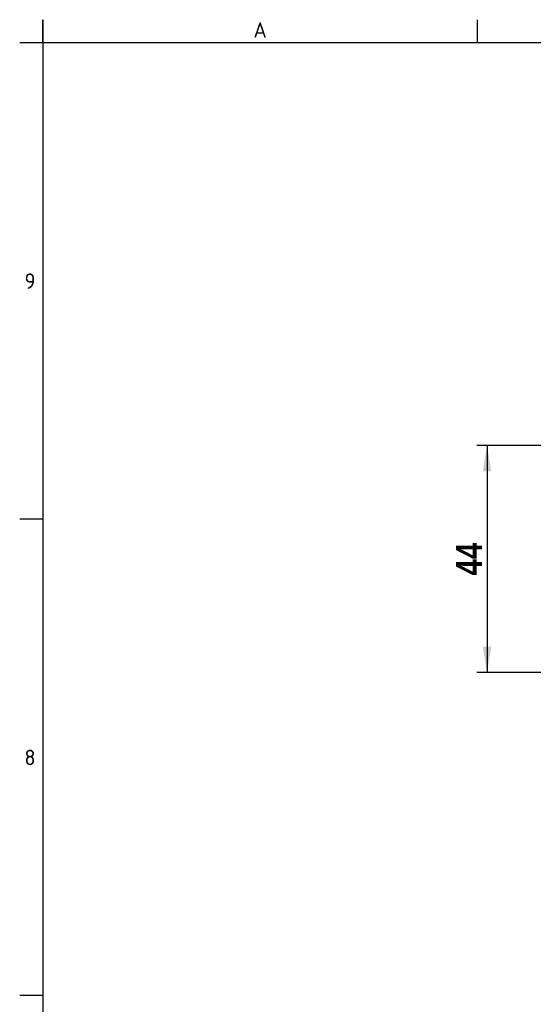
# Model space of a CAD drawing. Header units: millimetres. Extents: x 0 to 1188, y 0 to 840.
# Tile 4 of 21: x 0 to 100, y 650 to 840. Entities that reach past the tile are written whole.
import ezdxf
from ezdxf.enums import TextEntityAlignment as Align

# ---------------------------------------------------------------- set-up
doc = ezdxf.new("R2010")
doc.units = ezdxf.units.MM
doc.layers.add('Bordo', color=7, linetype='Continuous')
doc.styles.add('SEACAD_Arial_Narrow', font='ARIALN.TTF')
doc.styles.add('SEACAD_Arial_NarrowB', font='ARIALNB.TTF')
doc.dimstyles.new('ISO_Powersoft', dxfattribs={"dimtxt": 5, "dimasz": 5, "dimexe": 2, "dimexo": 2, "dimgap": 1, "dimtad": 1, "dimtxsty": 'SEACAD_Arial_Narrow', "dimblk1": '_SE_FILLED', "dimblk2": '_SE_FILLED', "dimsah": 1, "dimcen": 2.5, "dimadec": 1, "dimazin": 0, "dimtfac": 0.6, "dimtdec": 3, "dimtmove": 0, "dimatfit": 3, "dimfxl": 1, "dimtolj": 1, "dimarcsym": 0})

# ---------------------------------------------------------------- blocks, each defined once
blk = doc.blocks.new('DMBLK22')
at = {"layer": 'Bordo', "linetype": 'Continuous'}
for points in [[(90.27, 752.95), (91.93, 752.95), (91.1, 757.95)], [(90.27, 718.95), (91.1, 713.95), (91.93, 718.95)]]:
    blk.add_hatch(color=7, dxfattribs=at).paths.add_polyline_path(points)
at = {"layer": 'Bordo', "color": 7, "linetype": 'Continuous'}
for p, q in [((128.03, 757.95), (89.1, 757.95)), ((91.1, 757.95), (91.1, 713.95)), ((128.03, 713.95), (89.1, 713.95))]:
    blk.add_line(p, q, dxfattribs=at)
at = {"layer": 'Bordo', "color": 7, "linetype": 'Continuous', "style": 'SEACAD_Arial_NarrowB'}
blk.add_text('44', height=5, rotation=90, dxfattribs=at).set_placement((85.1, 732.76), align=Align.TOP_LEFT)
blk = doc.blocks.new('_SE_FILLED')
at = {"color": 0}
blk.add_line((0, 0), (-1, 0), dxfattribs=at)
blk.add_solid([(0, 0), (-1, -0.1665), (-1, 0.1665), (0, 0)], dxfattribs=at)
blk = doc.blocks.new('SE7')
at = {"layer": 'Bordo', "color": 7, "linetype": 'Continuous'}
for p, q in [((5, 840.5), (5, 836)), ((89.21, 840.5), (89.21, 836))]:
    blk.add_line(p, q, dxfattribs=at)
blk = doc.blocks.new('SE6')
at = {"layer": 'Bordo'}
blk.add_blockref('SE7', (0, 0), dxfattribs=at)
blk = doc.blocks.new('SE9')
at = {"layer": 'Bordo', "color": 7, "linetype": 'Continuous'}
for p, q in [((5, 836), (0.5, 836)), ((5, 743.67), (0.5, 743.67)), ((5, 651.33), (0.5, 651.33))]:
    blk.add_line(p, q, dxfattribs=at)
blk = doc.blocks.new('SE8')
at = {"layer": 'Bordo'}
blk.add_blockref('SE9', (0, 0), dxfattribs=at)
blk = doc.blocks.new('SE11')
at = {"layer": 'Bordo', "insert": (47.11, 838.51), "char_height": 3, "width": 84.2143, "attachment_point": 5}
blk.add_mtext('{\\fSolid Edge ISO|b1||i0||c0|p34;\\C7;\\H3.;\\W1.;A}', dxfattribs=at)
blk = doc.blocks.new('SE10')
at = {"layer": 'Bordo'}
blk.add_blockref('SE11', (0, 0), dxfattribs=at)
blk = doc.blocks.new('SE13')
at = {"layer": 'Bordo', "char_height": 3, "width": 4.9926, "attachment_point": 5}
for s, insert in [('{\\fSolid Edge ISO|b1||i0||c0|p34;\\C7;\\H3.;\\W1.;9}', (2.5, 789.83)), ('{\\fSolid Edge ISO|b1||i0||c0|p34;\\C7;\\H3.;\\W1.;8}', (2.5, 697.5))]:
    blk.add_mtext(s, dxfattribs=dict(at, insert=insert))
blk = doc.blocks.new('SE12')
at = {"layer": 'Bordo'}
blk.add_blockref('SE13', (0, 0), dxfattribs=at)

msp = doc.modelspace()

# ---------------------------------------------------------------- linework, layer by layer
at = {"layer": 'Bordo', "color": 7, "linetype": 'Continuous'}
for p, q in [((5, 836), (5, 840.5)), ((1184, 836), (5, 836)), ((5, 836), (5, 5))]:
    msp.add_line(p, q, dxfattribs=at)

# ---------------------------------------------------------------- block references
for name in ['SE6', 'SE10', 'SE8', 'SE12']:
    msp.add_blockref(name, (0, 0))

# ---------------------------------------------------------------- dimensions: what is measured, and where the dimension line sits
dim = msp.add_linear_dim(base=(91.102, 757.946), p1=(148.227, 757.946), p2=(148.227, 713.946), angle=270, text='\\A1;<>', dimstyle='ISO_Powersoft', dxfattribs=at)
dim.commit()
dim.dimension.update_dxf_attribs({"geometry": 'DMBLK22', "text_midpoint": (91.102, 735.946), "dimtype": 161})

doc.saveas('drawing.dxf')
